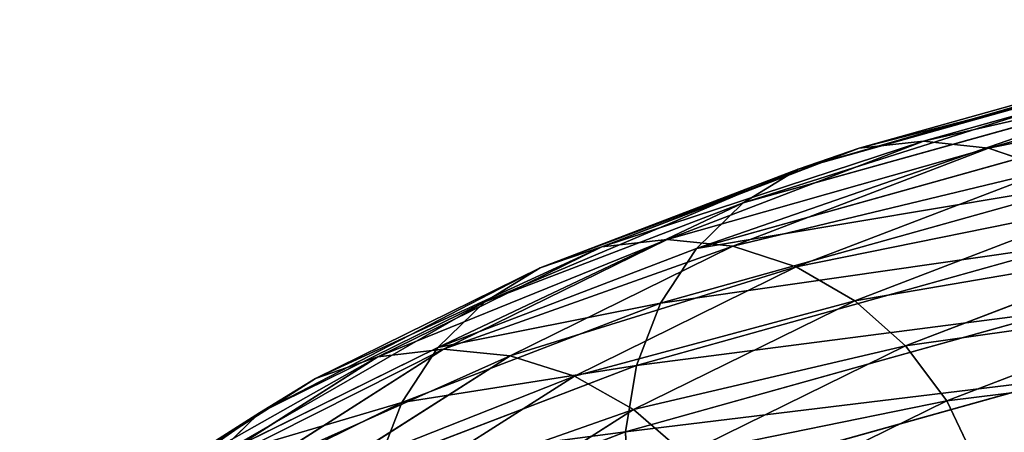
# Model space of a CAD drawing. Extents: x -0.1 to 19.2, y 0 to 39.3.
# Tile 182 of 215: x 9.067 to 10.816, y 38.453 to 39.186. Entities that reach past the tile are written whole.
import ezdxf

# ---------------------------------------------------------------- set-up
doc = ezdxf.new("R2010")
doc.units = 0
doc.header["$LTSCALE"] = 2.54
doc.layers.get('0').update_dxf_attribs({"color": 13, "linetype": 'CONTINUOUS'})

# ---------------------------------------------------------------- blocks, each defined once
blk = doc.blocks.new('GRUPUJ_50')
at = {"color": 35}
for p, q in [((6.9837, 8.7582, 16.1054), (7.7556, 8.9739, 14.035)), ((6.9837, 8.7582, 16.1054), (7.7556, 8.9739, 14.035)), ((6.9837, 8.7582, 16.1054), (6.8753, 8.721, 16.0631)), ((6.9837, 8.7582, 16.1054), (6.8753, 8.721, 16.0631)), ((6.4173, 8.5455, 17.4488), (6.8753, 8.721, 16.0631)), ((6.4173, 8.5455, 17.4488), (6.8753, 8.721, 16.0631)), ((6.018, 8.3492, 18.8332), (6.4173, 8.5455, 17.4488)), ((6.018, 8.3492, 18.8332), (6.4173, 8.5455, 17.4488)), ((5.6769, 8.1321, 20.2181), (6.018, 8.3492, 18.8332)), ((5.6769, 8.1321, 20.2181), (6.018, 8.3492, 18.8332))]:
    blk.add_line(p, q, dxfattribs=at)
at = {"color": 250}
for p, q in [((7.098, 8.7706, 16.1471), (7.8692, 8.9861, 14.0786)), ((7.098, 8.7706, 16.1471), (7.8692, 8.9861, 14.0786)), ((7.2133, 8.7579, 16.1861), (7.9834, 8.9731, 14.1205)), ((7.2133, 8.7579, 16.1861), (7.9834, 8.9731, 14.1205)), ((6.8753, 8.721, 16.0631), (7.6477, 8.9368, 13.9914)), ((6.8753, 8.721, 16.0631), (7.6477, 8.9368, 13.9914)), ((6.7777, 8.6608, 16.0218), (7.5502, 8.8766, 13.9498)), ((6.7777, 8.6608, 16.0218), (7.5502, 8.8766, 13.9498)), ((6.695, 8.5801, 15.9834), (7.4673, 8.7959, 13.9119)), ((6.695, 8.5801, 15.9834), (7.4673, 8.7959, 13.9119)), ((6.6425, 8.5961, 17.5252), (7.098, 8.7706, 16.1471)), ((6.6425, 8.5961, 17.5252), (7.098, 8.7706, 16.1471)), ((7.098, 8.7706, 16.1471), (6.9837, 8.7582, 16.1054)), ((7.098, 8.7706, 16.1471), (6.9837, 8.7582, 16.1054)), ((7.2133, 8.7579, 16.1861), (7.098, 8.7706, 16.1471)), ((7.2133, 8.7579, 16.1861), (7.098, 8.7706, 16.1471)), ((6.5268, 8.5831, 17.4877), (6.9837, 8.7582, 16.1054)), ((6.5268, 8.5831, 17.4877), (6.9837, 8.7582, 16.1054)), ((6.7593, 8.5839, 17.5597), (7.2133, 8.7579, 16.1861)), ((6.7593, 8.5839, 17.5597), (7.2133, 8.7579, 16.1861)), ((7.3245, 8.7204, 16.2209), (7.2133, 8.7579, 16.1861)), ((7.3245, 8.7204, 16.2209), (7.2133, 8.7579, 16.1861)), ((6.8753, 8.721, 16.0631), (6.7777, 8.6608, 16.0218)), ((6.8753, 8.721, 16.0631), (6.7777, 8.6608, 16.0218)), ((6.8721, 8.547, 17.5897), (7.3245, 8.7204, 16.2209)), ((6.8721, 8.547, 17.5897), (7.3245, 8.7204, 16.2209)), ((6.6309, 8.4825, 15.9496), (7.4027, 8.6981, 13.8796)), ((6.6309, 8.4825, 15.9496), (7.4027, 8.6981, 13.8796)), ((6.3188, 8.4849, 17.4102), (6.7777, 8.6608, 16.0218)), ((6.3188, 8.4849, 17.4102), (6.7777, 8.6608, 16.0218)), ((6.7777, 8.6608, 16.0218), (6.695, 8.5801, 15.9834)), ((6.7777, 8.6608, 16.0218), (6.695, 8.5801, 15.9834)), ((6.9759, 8.4871, 17.6138), (7.4267, 8.6599, 16.2499)), ((6.9759, 8.4871, 17.6138), (7.4267, 8.6599, 16.2499)), ((6.2455, 8.401, 18.9017), (6.6425, 8.5961, 17.5252)), ((6.2455, 8.401, 18.9017), (6.6425, 8.5961, 17.5252)), ((6.6425, 8.5961, 17.5252), (6.5268, 8.5831, 17.4877)), ((6.6425, 8.5961, 17.5252), (6.5268, 8.5831, 17.4877)), ((6.7593, 8.5839, 17.5597), (6.6425, 8.5961, 17.5252)), ((6.7593, 8.5839, 17.5597), (6.6425, 8.5961, 17.5252)), ((6.1286, 8.3874, 18.8685), (6.5268, 8.5831, 17.4877)), ((6.1286, 8.3874, 18.8685), (6.5268, 8.5831, 17.4877)), ((6.2355, 8.404, 17.3735), (6.695, 8.5801, 15.9834)), ((6.2355, 8.404, 17.3735), (6.695, 8.5801, 15.9834)), ((6.3636, 8.3894, 18.9316), (6.7593, 8.5839, 17.5597)), ((6.3636, 8.3894, 18.9316), (6.7593, 8.5839, 17.5597)), ((6.5268, 8.5831, 17.4877), (6.4173, 8.5455, 17.4488)), ((6.5268, 8.5831, 17.4877), (6.4173, 8.5455, 17.4488)), ((6.5882, 8.3722, 15.9218), (7.3591, 8.5877, 13.8541)), ((6.5882, 8.3722, 15.9218), (7.3591, 8.5877, 13.8541)), ((6.695, 8.5801, 15.9834), (6.6309, 8.4825, 15.9496)), ((6.695, 8.5801, 15.9834), (6.6309, 8.4825, 15.9496)), ((6.8721, 8.547, 17.5897), (6.7593, 8.5839, 17.5597)), ((6.8721, 8.547, 17.5897), (6.7593, 8.5839, 17.5597)), ((7.0664, 8.4068, 17.631), (7.5156, 8.579, 16.2718)), ((7.0664, 8.4068, 17.631), (7.5156, 8.579, 16.2718)), ((6.4173, 8.5455, 17.4488), (6.3188, 8.4849, 17.4102)), ((6.4173, 8.5455, 17.4488), (6.3188, 8.4849, 17.4102)), ((6.4778, 8.3533, 18.9567), (6.8721, 8.547, 17.5897)), ((6.4778, 8.3533, 18.9567), (6.8721, 8.547, 17.5897)), ((6.9759, 8.4871, 17.6138), (6.8721, 8.547, 17.5897)), ((6.9759, 8.4871, 17.6138), (6.8721, 8.547, 17.5897)), ((5.9187, 8.2882, 18.7976), (6.3188, 8.4849, 17.4102)), ((5.9187, 8.2882, 18.7976), (6.3188, 8.4849, 17.4102)), ((6.3188, 8.4849, 17.4102), (6.2355, 8.404, 17.3735)), ((6.3188, 8.4849, 17.4102), (6.2355, 8.404, 17.3735)), ((6.583, 8.2941, 18.976), (6.9759, 8.4871, 17.6138)), ((6.583, 8.2941, 18.976), (6.9759, 8.4871, 17.6138)), ((7.0664, 8.4068, 17.631), (6.9759, 8.4871, 17.6138)), ((7.0664, 8.4068, 17.631), (6.9759, 8.4871, 17.6138)), ((6.1712, 8.3063, 17.3405), (6.6309, 8.4825, 15.9496)), ((6.1712, 8.3063, 17.3405), (6.6309, 8.4825, 15.9496)), ((6.5687, 8.2542, 15.9014), (7.3386, 8.4693, 13.8366)), ((6.5687, 8.2542, 15.9014), (7.3386, 8.4693, 13.8366)), ((6.6309, 8.4825, 15.9496), (6.5882, 8.3722, 15.9218)), ((6.6309, 8.4825, 15.9496), (6.5882, 8.3722, 15.9218)), ((7.1394, 8.3096, 17.6405), (7.5872, 8.4812, 16.2856)), ((7.1394, 8.3096, 17.6405), (7.5872, 8.4812, 16.2856)), ((5.8348, 8.207, 18.763), (6.2355, 8.404, 17.3735)), ((5.8348, 8.207, 18.763), (6.2355, 8.404, 17.3735)), ((5.9064, 8.1851, 20.2785), (6.2455, 8.401, 18.9017)), ((5.9064, 8.1851, 20.2785), (6.2455, 8.401, 18.9017)), ((6.2455, 8.401, 18.9017), (6.1286, 8.3874, 18.8685)), ((6.2455, 8.401, 18.9017), (6.1286, 8.3874, 18.8685)), ((6.2355, 8.404, 17.3735), (6.1712, 8.3063, 17.3405)), ((6.2355, 8.404, 17.3735), (6.1712, 8.3063, 17.3405)), ((6.3636, 8.3894, 18.9316), (6.2455, 8.401, 18.9017)), ((6.3636, 8.3894, 18.9316), (6.2455, 8.401, 18.9017)), ((6.6748, 8.2144, 18.9886), (7.0664, 8.4068, 17.631)), ((6.6748, 8.2144, 18.9886), (7.0664, 8.4068, 17.631)), ((7.1394, 8.3096, 17.6405), (7.0664, 8.4068, 17.631)), ((7.1394, 8.3096, 17.6405), (7.0664, 8.4068, 17.631)), ((5.7884, 8.1708, 20.2496), (6.1286, 8.3874, 18.8685)), ((5.7884, 8.1708, 20.2496), (6.1286, 8.3874, 18.8685)), ((6.1286, 8.3874, 18.8685), (6.018, 8.3492, 18.8332)), ((6.1286, 8.3874, 18.8685), (6.018, 8.3492, 18.8332)), ((6.0257, 8.1743, 20.3036), (6.3636, 8.3894, 18.9316)), ((6.0257, 8.1743, 20.3036), (6.3636, 8.3894, 18.9316)), ((6.4778, 8.3533, 18.9567), (6.3636, 8.3894, 18.9316)), ((6.4778, 8.3533, 18.9567), (6.3636, 8.3894, 18.9316)), ((6.1285, 8.1961, 17.3125), (6.5882, 8.3722, 15.9218)), ((6.1285, 8.1961, 17.3125), (6.5882, 8.3722, 15.9218)), ((6.5882, 8.3722, 15.9218), (6.5687, 8.2542, 15.9014)), ((6.5882, 8.3722, 15.9218), (6.5687, 8.2542, 15.9014)), ((6.018, 8.3492, 18.8332), (5.9187, 8.2882, 18.7976)), ((6.018, 8.3492, 18.8332), (5.9187, 8.2882, 18.7976)), ((6.1411, 8.1389, 20.3237), (6.4778, 8.3533, 18.9567)), ((6.1411, 8.1389, 20.3237), (6.4778, 8.3533, 18.9567)), ((6.583, 8.2941, 18.976), (6.4778, 8.3533, 18.9567)), ((6.583, 8.2941, 18.976), (6.4778, 8.3533, 18.9567)), ((6.5734, 8.1334, 15.889), (7.3419, 8.3482, 13.8278)), ((6.5734, 8.1334, 15.889), (7.3419, 8.3482, 13.8278)), ((6.749, 8.1178, 18.994), (7.1394, 8.3096, 17.6405)), ((6.749, 8.1178, 18.994), (7.1394, 8.3096, 17.6405)), ((7.1918, 8.1997, 17.642), (7.1394, 8.3096, 17.6405)), ((7.1918, 8.1997, 17.642), (7.1394, 8.3096, 17.6405)), ((5.7701, 8.1092, 18.7311), (6.1712, 8.3063, 17.3405)), ((5.7701, 8.1092, 18.7311), (6.1712, 8.3063, 17.3405)), ((6.1712, 8.3063, 17.3405), (6.1285, 8.1961, 17.3125)), ((6.1712, 8.3063, 17.3405), (6.1285, 8.1961, 17.3125)), ((6.2475, 8.0805, 20.3381), (6.583, 8.2941, 18.976)), ((6.2475, 8.0805, 20.3381), (6.583, 8.2941, 18.976)), ((6.6748, 8.2144, 18.9886), (6.583, 8.2941, 18.976)), ((6.6748, 8.2144, 18.9886), (6.583, 8.2941, 18.976)), ((5.5768, 8.0706, 20.1854), (5.9187, 8.2882, 18.7976)), ((5.5768, 8.0706, 20.1854), (5.9187, 8.2882, 18.7976)), ((5.9187, 8.2882, 18.7976), (5.8348, 8.207, 18.763)), ((5.9187, 8.2882, 18.7976), (5.8348, 8.207, 18.763)), ((6.1095, 8.0781, 17.2908), (6.5687, 8.2542, 15.9014)), ((6.1095, 8.0781, 17.2908), (6.5687, 8.2542, 15.9014)), ((6.5687, 8.2542, 15.9014), (6.5734, 8.1334, 15.889)), ((6.5687, 8.2542, 15.9014), (6.5734, 8.1334, 15.889))]:
    blk.add_line(p, q, dxfattribs=at)
at = {"color": 35}
mesh = blk.add_polyface(dxfattribs=at)
corners = [(6.8753, 8.721, 16.0631), (7.7556, 8.9739, 14.035), (7.6477, 8.9368, 13.9914), (6.9837, 8.7582, 16.1054)]
mesh.append_faces([[corners[k] for k in face] for face in [(0, 1, 2), (1, 0, 3)]], dxfattribs={"vtx0": -1, "color": 35})
mesh = blk.add_polyface(dxfattribs=at)
corners = [(6.9837, 8.7582, 16.1054), (7.8692, 8.9861, 14.0786), (7.7556, 8.9739, 14.035), (7.098, 8.7706, 16.1471)]
mesh.append_faces([[corners[k] for k in face] for face in [(0, 1, 2), (1, 0, 3)]], dxfattribs={"vtx0": -1, "color": 35})
mesh = blk.add_polyface(dxfattribs=at)
corners = [(7.098, 8.7706, 16.1471), (7.9834, 8.9731, 14.1205), (7.8692, 8.9861, 14.0786), (7.2133, 8.7579, 16.1861)]
mesh.append_faces([[corners[k] for k in face] for face in [(0, 1, 2), (1, 0, 3)]], dxfattribs={"vtx0": -1, "color": 35})
mesh = blk.add_polyface(dxfattribs=at)
corners = [(7.2133, 8.7579, 16.1861), (8.0933, 8.9353, 14.1586), (7.9834, 8.9731, 14.1205), (7.3245, 8.7204, 16.2209)]
mesh.append_faces([[corners[k] for k in face] for face in [(0, 1, 2), (1, 0, 3)]], dxfattribs={"vtx0": -1, "color": 35})
mesh = blk.add_polyface(dxfattribs=at)
corners = [(6.7777, 8.6608, 16.0218), (7.6477, 8.9368, 13.9914), (7.5502, 8.8766, 13.9498), (6.8753, 8.721, 16.0631)]
mesh.append_faces([[corners[k] for k in face] for face in [(0, 1, 2), (1, 0, 3)]], dxfattribs={"vtx0": -1, "color": 35})
mesh = blk.add_polyface(dxfattribs=at)
corners = [(6.695, 8.5801, 15.9834), (7.5502, 8.8766, 13.9498), (7.4673, 8.7959, 13.9119), (6.7777, 8.6608, 16.0218)]
mesh.append_faces([[corners[k] for k in face] for face in [(0, 1, 2), (1, 0, 3)]], dxfattribs={"vtx0": -1, "color": 35})
mesh = blk.add_polyface(dxfattribs=at)
corners = [(6.695, 8.5801, 15.9834), (7.4027, 8.6981, 13.8796), (6.6309, 8.4825, 15.9496), (7.4673, 8.7959, 13.9119)]
mesh.append_faces([[corners[k] for k in face] for face in [(0, 1, 2), (1, 0, 3)]], dxfattribs={"vtx0": -1, "color": 35})
mesh = blk.add_polyface(dxfattribs=at)
corners = [(6.5268, 8.5831, 17.4877), (7.098, 8.7706, 16.1471), (6.9837, 8.7582, 16.1054), (6.6425, 8.5961, 17.5252)]
mesh.append_faces([[corners[k] for k in face] for face in [(0, 1, 2), (1, 0, 3)]], dxfattribs={"vtx0": -1, "color": 35})
mesh = blk.add_polyface(dxfattribs=at)
corners = [(6.6425, 8.5961, 17.5252), (7.2133, 8.7579, 16.1861), (7.098, 8.7706, 16.1471), (6.7593, 8.5839, 17.5597)]
mesh.append_faces([[corners[k] for k in face] for face in [(0, 1, 2), (1, 0, 3)]], dxfattribs={"vtx0": -1, "color": 35})
mesh = blk.add_polyface(dxfattribs=at)
corners = [(6.4173, 8.5455, 17.4488), (6.9837, 8.7582, 16.1054), (6.8753, 8.721, 16.0631), (6.5268, 8.5831, 17.4877)]
mesh.append_faces([[corners[k] for k in face] for face in [(0, 1, 2), (1, 0, 3)]], dxfattribs={"vtx0": -1, "color": 35})
mesh = blk.add_polyface(dxfattribs=at)
corners = [(6.7593, 8.5839, 17.5597), (7.3245, 8.7204, 16.2209), (7.2133, 8.7579, 16.1861), (6.8721, 8.547, 17.5897)]
mesh.append_faces([[corners[k] for k in face] for face in [(0, 1, 2), (1, 0, 3)]], dxfattribs={"vtx0": -1, "color": 35})
mesh = blk.add_polyface(dxfattribs=at)
corners = [(6.3188, 8.4849, 17.4102), (6.8753, 8.721, 16.0631), (6.7777, 8.6608, 16.0218), (6.4173, 8.5455, 17.4488)]
mesh.append_faces([[corners[k] for k in face] for face in [(0, 1, 2), (1, 0, 3)]], dxfattribs={"vtx0": -1, "color": 35})
mesh = blk.add_polyface(dxfattribs=at)
corners = [(6.8721, 8.547, 17.5897), (7.4267, 8.6599, 16.2499), (7.3245, 8.7204, 16.2209), (6.9759, 8.4871, 17.6138)]
mesh.append_faces([[corners[k] for k in face] for face in [(0, 1, 2), (1, 0, 3)]], dxfattribs={"vtx0": -1, "color": 35})
mesh = blk.add_polyface(dxfattribs=at)
corners = [(6.6309, 8.4825, 15.9496), (7.3591, 8.5877, 13.8541), (6.5882, 8.3722, 15.9218), (7.4027, 8.6981, 13.8796)]
mesh.append_faces([[corners[k] for k in face] for face in [(0, 1, 2), (1, 0, 3)]], dxfattribs={"vtx0": -1, "color": 35})
mesh = blk.add_polyface(dxfattribs=at)
corners = [(6.2355, 8.404, 17.3735), (6.7777, 8.6608, 16.0218), (6.695, 8.5801, 15.9834), (6.3188, 8.4849, 17.4102)]
mesh.append_faces([[corners[k] for k in face] for face in [(0, 1, 2), (1, 0, 3)]], dxfattribs={"vtx0": -1, "color": 35})
mesh = blk.add_polyface(dxfattribs=at)
corners = [(6.9759, 8.4871, 17.6138), (7.5156, 8.579, 16.2718), (7.4267, 8.6599, 16.2499), (7.0664, 8.4068, 17.631)]
mesh.append_faces([[corners[k] for k in face] for face in [(0, 1, 2), (1, 0, 3)]], dxfattribs={"vtx0": -1, "color": 35})
mesh = blk.add_polyface(dxfattribs=at)
corners = [(6.1286, 8.3874, 18.8685), (6.6425, 8.5961, 17.5252), (6.5268, 8.5831, 17.4877), (6.2455, 8.401, 18.9017)]
mesh.append_faces([[corners[k] for k in face] for face in [(0, 1, 2), (1, 0, 3)]], dxfattribs={"vtx0": -1, "color": 35})
mesh = blk.add_polyface(dxfattribs=at)
corners = [(6.2455, 8.401, 18.9017), (6.7593, 8.5839, 17.5597), (6.6425, 8.5961, 17.5252), (6.3636, 8.3894, 18.9316)]
mesh.append_faces([[corners[k] for k in face] for face in [(0, 1, 2), (1, 0, 3)]], dxfattribs={"vtx0": -1, "color": 35})
mesh = blk.add_polyface(dxfattribs=at)
corners = [(6.018, 8.3492, 18.8332), (6.5268, 8.5831, 17.4877), (6.4173, 8.5455, 17.4488), (6.1286, 8.3874, 18.8685)]
mesh.append_faces([[corners[k] for k in face] for face in [(0, 1, 2), (1, 0, 3)]], dxfattribs={"vtx0": -1, "color": 35})
mesh = blk.add_polyface(dxfattribs=at)
corners = [(6.2355, 8.404, 17.3735), (6.6309, 8.4825, 15.9496), (6.1712, 8.3063, 17.3405), (6.695, 8.5801, 15.9834)]
mesh.append_faces([[corners[k] for k in face] for face in [(0, 1, 2), (1, 0, 3)]], dxfattribs={"vtx0": -1, "color": 35})
mesh = blk.add_polyface(dxfattribs=at)
corners = [(6.3636, 8.3894, 18.9316), (6.8721, 8.547, 17.5897), (6.7593, 8.5839, 17.5597), (6.4778, 8.3533, 18.9567)]
mesh.append_faces([[corners[k] for k in face] for face in [(0, 1, 2), (1, 0, 3)]], dxfattribs={"vtx0": -1, "color": 35})
mesh = blk.add_polyface(dxfattribs=at)
corners = [(6.5882, 8.3722, 15.9218), (7.3386, 8.4693, 13.8366), (6.5687, 8.2542, 15.9014), (7.3591, 8.5877, 13.8541)]
mesh.append_faces([[corners[k] for k in face] for face in [(0, 1, 2), (1, 0, 3)]], dxfattribs={"vtx0": -1, "color": 35})
mesh = blk.add_polyface(dxfattribs=at)
corners = [(7.5872, 8.4812, 16.2856), (7.0664, 8.4068, 17.631), (7.1394, 8.3096, 17.6405), (7.5156, 8.579, 16.2718)]
mesh.append_faces([[corners[k] for k in face] for face in [(0, 1, 2), (1, 0, 3)]], dxfattribs={"vtx0": -1, "color": 35})
mesh = blk.add_polyface(dxfattribs=at)
corners = [(5.9187, 8.2882, 18.7976), (6.4173, 8.5455, 17.4488), (6.3188, 8.4849, 17.4102), (6.018, 8.3492, 18.8332)]
mesh.append_faces([[corners[k] for k in face] for face in [(0, 1, 2), (1, 0, 3)]], dxfattribs={"vtx0": -1, "color": 35})
mesh = blk.add_polyface(dxfattribs=at)
corners = [(6.4778, 8.3533, 18.9567), (6.9759, 8.4871, 17.6138), (6.8721, 8.547, 17.5897), (6.583, 8.2941, 18.976)]
mesh.append_faces([[corners[k] for k in face] for face in [(0, 1, 2), (1, 0, 3)]], dxfattribs={"vtx0": -1, "color": 35})
mesh = blk.add_polyface(dxfattribs=at)
corners = [(5.8348, 8.207, 18.763), (6.3188, 8.4849, 17.4102), (6.2355, 8.404, 17.3735), (5.9187, 8.2882, 18.7976)]
mesh.append_faces([[corners[k] for k in face] for face in [(0, 1, 2), (1, 0, 3)]], dxfattribs={"vtx0": -1, "color": 35})
mesh = blk.add_polyface(dxfattribs=at)
corners = [(6.583, 8.2941, 18.976), (7.0664, 8.4068, 17.631), (6.9759, 8.4871, 17.6138), (6.6748, 8.2144, 18.9886)]
mesh.append_faces([[corners[k] for k in face] for face in [(0, 1, 2), (1, 0, 3)]], dxfattribs={"vtx0": -1, "color": 35})
mesh = blk.add_polyface(dxfattribs=at)
corners = [(6.1712, 8.3063, 17.3405), (6.5882, 8.3722, 15.9218), (6.1285, 8.1961, 17.3125), (6.6309, 8.4825, 15.9496)]
mesh.append_faces([[corners[k] for k in face] for face in [(0, 1, 2), (1, 0, 3)]], dxfattribs={"vtx0": -1, "color": 35})
mesh = blk.add_polyface(dxfattribs=at)
corners = [(6.5687, 8.2542, 15.9014), (7.3419, 8.3482, 13.8278), (6.5734, 8.1334, 15.889), (7.3386, 8.4693, 13.8366)]
mesh.append_faces([[corners[k] for k in face] for face in [(0, 1, 2), (1, 0, 3)]], dxfattribs={"vtx0": -1, "color": 35})
mesh = blk.add_polyface(dxfattribs=at)
corners = [(7.6384, 8.3709, 16.2909), (7.1394, 8.3096, 17.6405), (7.1918, 8.1997, 17.642), (7.5872, 8.4812, 16.2856)]
mesh.append_faces([[corners[k] for k in face] for face in [(0, 1, 2), (1, 0, 3)]], dxfattribs={"vtx0": -1, "color": 35})
mesh = blk.add_polyface(dxfattribs=at)
corners = [(5.8348, 8.207, 18.763), (6.1712, 8.3063, 17.3405), (5.7701, 8.1092, 18.7311), (6.2355, 8.404, 17.3735)]
mesh.append_faces([[corners[k] for k in face] for face in [(0, 1, 2), (1, 0, 3)]], dxfattribs={"vtx0": -1, "color": 35})
mesh = blk.add_polyface(dxfattribs=at)
corners = [(5.7884, 8.1708, 20.2496), (6.2455, 8.401, 18.9017), (6.1286, 8.3874, 18.8685), (5.9064, 8.1851, 20.2785)]
mesh.append_faces([[corners[k] for k in face] for face in [(0, 1, 2), (1, 0, 3)]], dxfattribs={"vtx0": -1, "color": 35})
mesh = blk.add_polyface(dxfattribs=at)
corners = [(5.9064, 8.1851, 20.2785), (6.3636, 8.3894, 18.9316), (6.2455, 8.401, 18.9017), (6.0257, 8.1743, 20.3036)]
mesh.append_faces([[corners[k] for k in face] for face in [(0, 1, 2), (1, 0, 3)]], dxfattribs={"vtx0": -1, "color": 35})
mesh = blk.add_polyface(dxfattribs=at)
corners = [(7.1394, 8.3096, 17.6405), (6.6748, 8.2144, 18.9886), (6.749, 8.1178, 18.994), (7.0664, 8.4068, 17.631)]
mesh.append_faces([[corners[k] for k in face] for face in [(0, 1, 2), (1, 0, 3)]], dxfattribs={"vtx0": -1, "color": 35})
mesh = blk.add_polyface(dxfattribs=at)
corners = [(5.6769, 8.1321, 20.2181), (6.1286, 8.3874, 18.8685), (6.018, 8.3492, 18.8332), (5.7884, 8.1708, 20.2496)]
mesh.append_faces([[corners[k] for k in face] for face in [(0, 1, 2), (1, 0, 3)]], dxfattribs={"vtx0": -1, "color": 35})
mesh = blk.add_polyface(dxfattribs=at)
corners = [(6.0257, 8.1743, 20.3036), (6.4778, 8.3533, 18.9567), (6.3636, 8.3894, 18.9316), (6.1411, 8.1389, 20.3237)]
mesh.append_faces([[corners[k] for k in face] for face in [(0, 1, 2), (1, 0, 3)]], dxfattribs={"vtx0": -1, "color": 35})
mesh = blk.add_polyface(dxfattribs=at)
corners = [(6.1285, 8.1961, 17.3125), (6.5687, 8.2542, 15.9014), (6.1095, 8.0781, 17.2908), (6.5882, 8.3722, 15.9218)]
mesh.append_faces([[corners[k] for k in face] for face in [(0, 1, 2), (1, 0, 3)]], dxfattribs={"vtx0": -1, "color": 35})
mesh = blk.add_polyface(dxfattribs=at)
corners = [(7.6669, 8.2527, 16.2873), (7.1918, 8.1997, 17.642), (7.2214, 8.082, 17.6353), (7.6384, 8.3709, 16.2909)]
mesh.append_faces([[corners[k] for k in face] for face in [(0, 1, 2), (1, 0, 3)]], dxfattribs={"vtx0": -1, "color": 35})
mesh = blk.add_polyface(dxfattribs=at)
corners = [(5.5768, 8.0706, 20.1854), (6.018, 8.3492, 18.8332), (5.9187, 8.2882, 18.7976), (5.6769, 8.1321, 20.2181)]
mesh.append_faces([[corners[k] for k in face] for face in [(0, 1, 2), (1, 0, 3)]], dxfattribs={"vtx0": -1, "color": 35})
mesh = blk.add_polyface(dxfattribs=at)
corners = [(6.1411, 8.1389, 20.3237), (6.583, 8.2941, 18.976), (6.4778, 8.3533, 18.9567), (6.2475, 8.0805, 20.3381)]
mesh.append_faces([[corners[k] for k in face] for face in [(0, 1, 2), (1, 0, 3)]], dxfattribs={"vtx0": -1, "color": 35})
mesh = blk.add_polyface(dxfattribs=at)
corners = [(6.5734, 8.1334, 15.889), (7.3689, 8.2296, 13.8282), (6.6019, 8.0153, 15.8854), (7.3419, 8.3482, 13.8278)]
mesh.append_faces([[corners[k] for k in face] for face in [(0, 1, 2), (1, 0, 3)]], dxfattribs={"vtx0": -1, "color": 35})
mesh = blk.add_polyface(dxfattribs=at)
corners = [(7.1918, 8.1997, 17.642), (6.749, 8.1178, 18.994), (6.8024, 8.0084, 18.992), (7.1394, 8.3096, 17.6405)]
mesh.append_faces([[corners[k] for k in face] for face in [(0, 1, 2), (1, 0, 3)]], dxfattribs={"vtx0": -1, "color": 35})
mesh = blk.add_polyface(dxfattribs=at)
corners = [(5.7701, 8.1092, 18.7311), (6.1285, 8.1961, 17.3125), (5.7274, 7.9989, 18.7033), (6.1712, 8.3063, 17.3405)]
mesh.append_faces([[corners[k] for k in face] for face in [(0, 1, 2), (1, 0, 3)]], dxfattribs={"vtx0": -1, "color": 35})
mesh = blk.add_polyface(dxfattribs=at)
corners = [(6.2475, 8.0805, 20.3381), (6.6748, 8.2144, 18.9886), (6.583, 8.2941, 18.976), (6.3404, 8.0016, 20.3461)]
mesh.append_faces([[corners[k] for k in face] for face in [(0, 1, 2), (1, 0, 3)]], dxfattribs={"vtx0": -1, "color": 35})
mesh = blk.add_polyface(dxfattribs=at)
corners = [(5.4924, 7.9891, 20.153), (5.9187, 8.2882, 18.7976), (5.8348, 8.207, 18.763), (5.5768, 8.0706, 20.1854)]
mesh.append_faces([[corners[k] for k in face] for face in [(0, 1, 2), (1, 0, 3)]], dxfattribs={"vtx0": -1, "color": 35})
mesh = blk.add_polyface(dxfattribs=at)
corners = [(6.1095, 8.0781, 17.2908), (6.5734, 8.1334, 15.889), (6.1148, 7.9577, 17.2763), (6.5687, 8.2542, 15.9014)]
mesh.append_faces([[corners[k] for k in face] for face in [(0, 1, 2), (1, 0, 3)]], dxfattribs={"vtx0": -1, "color": 35})
blk = doc.blocks.new('GRUPUJ_55')
at = {"color": 0}
blk.add_blockref('GRUPUJ_50', (3.5742, 30.2), dxfattribs=at)

msp = doc.modelspace()

# ---------------------------------------------------------------- block references
at = {"color": 0}
msp.add_blockref('GRUPUJ_55', (0, 0), dxfattribs=at)

doc.saveas('drawing.dxf')
